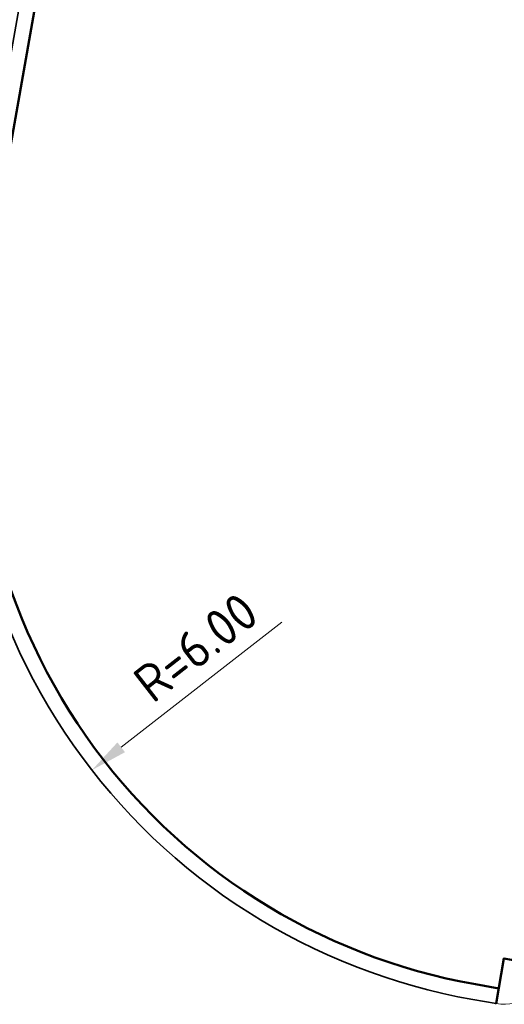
# Model space of a CAD drawing. Header units: metres. Extents: x 2514 to 227642, y 1683 to 852646.
# Tile 177 of 256: x 113827 to 113831.69, y 426302.93 to 426312.47. Entities that reach past the tile are written whole.
import ezdxf

# ---------------------------------------------------------------- set-up
doc = ezdxf.new("R2010")
doc.units = ezdxf.units.M
doc.layers.get('Defpoints').update_dxf_attribs({"color": 244, "lineweight": 35})
for name, color, linetype, lineweight in [('N-WE-VH-KANTOPSLUITING_ACHTERKANTBAND-G', 1, 'Continuous', 50), ('N-WE-VH-KANTOPSLUITING_OPSLUITBAND_150X250-G', 1, 'Continuous', 35), ('N-WE-VH-KANTOPSLUITING_TROTTOIRBAND_130 150-G', 2, 'Continuous', 13), ('N-WE-VH-M', 7, 'Continuous', 18)]:
    doc.layers.add(name, color=color, linetype=linetype, lineweight=lineweight)
doc.styles.add('NLCS-ISO-M200-T18', font='NLCS-ISO.ttf', dxfattribs={"height": 0.36})
doc.dimstyles.new('NLCS-M200-T18-PIJL_L2_H1', dxfattribs={"dimscale": 0.2, "dimtxt": 2.5, "dimasz": 1.8, "dimexe": 2, "dimexo": 2, "dimgap": 0.7, "dimtad": 1, "dimzin": 0, "dimdsep": 46, "dimtxsty": 'NLCS-ISO-M200-T18', "dimcen": 0, "dimdle": 2, "dimclrd": 256, "dimclre": 256, "dimclrt": 1, "dimadec": 1, "dimazin": 0, "dimtfac": 1, "dimtdec": 3, "dimtofl": 0, "dimtmove": 0, "dimatfit": 3, "dimfxl": 2, "dimfxlon": 1, "dimtfillclr": 256, "dimtolj": 1, "dimtzin": 0, "dimlwd": -1, "dimlwe": -1, "dimarcsym": 0})

# ---------------------------------------------------------------- blocks, each defined once
blk = doc.blocks.new('*D369')
at = {"layer": 'Defpoints', "color": 0, "transparency": 16777216}
for p in [(113832.43, 426308.8856), (113827.6969, 426305.1981)]:
    blk.add_point(p, dxfattribs=at)
at = {"layer": 'N-WE-VH-M', "transparency": 16777216}
blk.add_line((113829.5365, 426306.6313), (113827.9809, 426305.4194), dxfattribs=at)
blk.add_solid([(113827.944, 426305.4667), (113828.0178, 426305.372), (113827.6969, 426305.1981)], dxfattribs=at)
at = {"layer": 'N-WE-VH-M', "color": 1, "transparency": 16777216, "insert": (113828.704, 426306.3884), "char_height": 0.36, "attachment_point": 5, "rotation": 37.92189, "style": 'NLCS-ISO-M200-T18'}
blk.add_mtext('\\A1;R=6.00', dxfattribs=at)

msp = doc.modelspace()

# ---------------------------------------------------------------- linework, layer by layer
at = {"layer": 'N-WE-VH-KANTOPSLUITING_ACHTERKANTBAND-G', "ltscale": 0.2}
msp.add_lwpolyline([(113828.0708, 426317.8459), (113826.669, 426309.9022, 0.414322), (113831.4155, 426303.1243, 0.414322)], format="xyb", dxfattribs=at)
for points in [[(113832.1336, 426303.2964), (113831.6902, 426303.3742), (113831.6135, 426302.9371), (113831.614, 426302.937)], [(113831.4155, 426303.1243), (113831.6394, 426303.0848)]]:
    msp.add_lwpolyline(points, dxfattribs=at)
at = {"layer": 'N-WE-VH-KANTOPSLUITING_OPSLUITBAND_150X250-G', "ltscale": 0.2}
msp.add_line((113831.3895, 426302.9765), (113831.6135, 426302.9371), dxfattribs=at)
at = {"layer": 'N-WE-VH-KANTOPSLUITING_OPSLUITBAND_150X250-G', "ltscale": 0.2, "flags": 128}
msp.add_lwpolyline([(113827.9231, 426317.872), (113826.5213, 426309.9283, 0.414322), (113831.3895, 426302.9765)], format="xyb", dxfattribs=at)
at = {"layer": 'N-WE-VH-KANTOPSLUITING_TROTTOIRBAND_130 150-G', "ltscale": 0.2}
msp.add_arc((113831.6915, 426303.3803), 0.45, 260.01356, 349.26142, dxfattribs=at)

# ---------------------------------------------------------------- dimensions: what is measured, and where the dimension line sits
at = {"layer": 'N-WE-VH-M'}
dim = msp.add_radius_dim(center=(113832.43, 426308.8856), mpoint=(113827.6969, 426305.1981), dimstyle='NLCS-M200-T18-PIJL_L2_H1', override={"dimpost": 'R=<>', "dimclrt": 1}, dxfattribs=at)
dim.commit()
dim.dimension.update_dxf_attribs({"geometry": '*D369', "text_midpoint": (113828.9007, 426306.136), "dimtype": 164})

doc.saveas('drawing.dxf')
